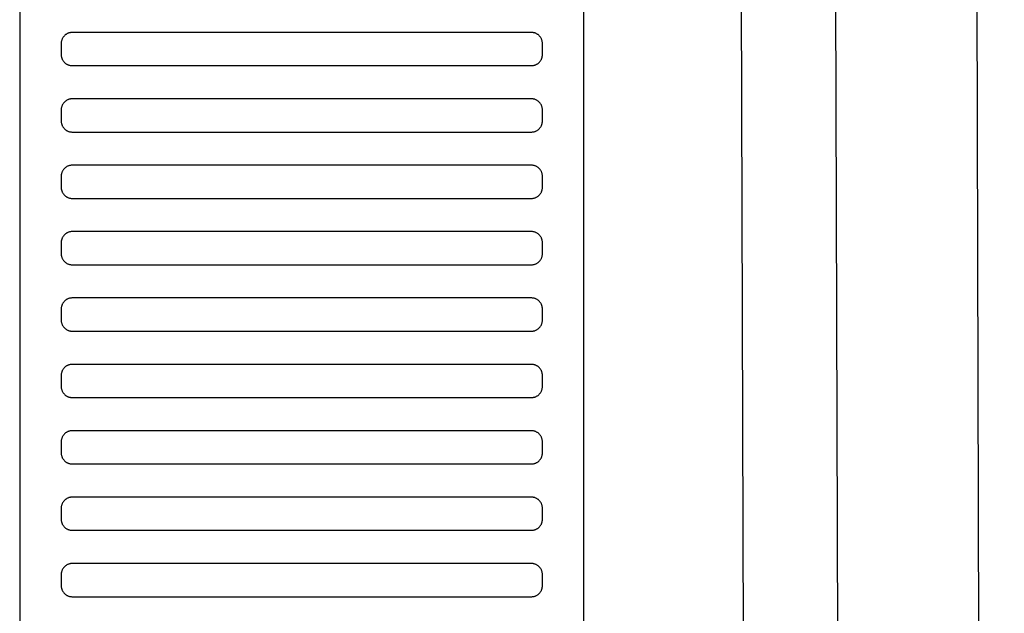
# Model space of a CAD drawing. Header units: millimetres. Extents: x -32221 to 212500, y 31663 to 93766.
# Tile 181 of 256: x 26523 to 26701, y 61070 to 61177. Entities that reach past the tile are written whole.
import ezdxf

# ---------------------------------------------------------------- set-up
doc = ezdxf.new("R2010")
doc.units = ezdxf.units.MM
doc.layers.add('Sciany', color=250, linetype='Continuous')
doc.layers.add('Wyposazenie', color=250, linetype='Continuous')

msp = doc.modelspace()

# ---------------------------------------------------------------- linework, layer by layer
at = {"layer": 'Sciany'}
for p, q in [((26694.177, 61744.608), (26700.816, 59488.444)), ((26668.593, 61719.077), (26675.609, 59491.685)), ((26651.608, 61702.056), (26658.56, 59494.939))]:
    msp.add_line(p, q, dxfattribs=at)
at = {"layer": 'Wyposazenie'}
for points in [[(26624.827, 59922.631), (26624.827, 61437.591), (26522.827, 61437.591), (26522.827, 59922.631)], [(26615.327, 61168.591), (26615.43, 61168.593), (26615.531, 61168.601), (26615.631, 61168.614), (26615.73, 61168.632), (26615.827, 61168.654), (26615.921, 61168.681), (26616.014, 61168.712), (26616.105, 61168.748), (26616.194, 61168.788), (26616.28, 61168.832), (26616.364, 61168.881), (26616.445, 61168.933), (26616.523, 61168.988), (26616.599, 61169.048), (26616.671, 61169.111), (26616.741, 61169.177), (26616.807, 61169.246), (26616.87, 61169.319), (26616.929, 61169.395), (26616.985, 61169.473), (26617.037, 61169.554), (26617.085, 61169.638), (26617.13, 61169.724), (26617.17, 61169.813), (26617.206, 61169.904), (26617.237, 61169.996), (26617.264, 61170.091), (26617.286, 61170.188), (26617.304, 61170.287), (26617.317, 61170.387), (26617.324, 61170.488), (26617.327, 61170.591), (26617.327, 61172.591), (26617.324, 61172.694), (26617.317, 61172.795), (26617.304, 61172.895), (26617.286, 61172.994), (26617.264, 61173.09), (26617.237, 61173.185), (26617.206, 61173.278), (26617.17, 61173.369), (26617.13, 61173.457), (26617.085, 61173.544), (26617.037, 61173.627), (26616.985, 61173.709), (26616.929, 61173.787), (26616.87, 61173.863), (26616.807, 61173.935), (26616.741, 61174.005), (26616.671, 61174.071), (26616.599, 61174.134), (26616.523, 61174.193), (26616.445, 61174.249), (26616.364, 61174.301), (26616.28, 61174.349), (26616.194, 61174.393), (26616.105, 61174.434), (26616.014, 61174.469), (26615.921, 61174.501), (26615.827, 61174.528), (26615.73, 61174.55), (26615.631, 61174.568), (26615.531, 61174.581), (26615.43, 61174.588), (26615.327, 61174.591), (26532.327, 61174.591), (26532.224, 61174.588), (26532.123, 61174.581), (26532.023, 61174.568), (26531.924, 61174.55), (26531.828, 61174.528), (26531.733, 61174.501), (26531.64, 61174.469), (26531.549, 61174.434), (26531.46, 61174.393), (26531.374, 61174.349), (26531.29, 61174.301), (26531.209, 61174.249), (26531.131, 61174.193), (26531.055, 61174.134), (26530.983, 61174.071), (26530.913, 61174.005), (26530.847, 61173.935), (26530.784, 61173.863), (26530.725, 61173.787), (26530.669, 61173.709), (26530.617, 61173.627), (26530.569, 61173.544), (26530.524, 61173.458), (26530.484, 61173.369), (26530.448, 61173.278), (26530.417, 61173.185), (26530.39, 61173.09), (26530.368, 61172.994), (26530.35, 61172.895), (26530.337, 61172.795), (26530.33, 61172.694), (26530.327, 61172.591), (26530.327, 61170.591), (26530.33, 61170.488), (26530.337, 61170.387), (26530.35, 61170.287), (26530.368, 61170.188), (26530.39, 61170.091), (26530.417, 61169.996), (26530.448, 61169.904), (26530.484, 61169.813), (26530.524, 61169.724), (26530.569, 61169.638), (26530.617, 61169.554), (26530.669, 61169.473), (26530.725, 61169.395), (26530.784, 61169.319), (26530.847, 61169.246), (26530.913, 61169.177), (26530.983, 61169.111), (26531.055, 61169.048), (26531.131, 61168.988), (26531.209, 61168.933), (26531.29, 61168.881), (26531.374, 61168.832), (26531.46, 61168.788), (26531.549, 61168.748), (26531.64, 61168.712), (26531.733, 61168.681), (26531.828, 61168.654), (26531.924, 61168.632), (26532.023, 61168.614), (26532.123, 61168.601), (26532.224, 61168.593), (26532.327, 61168.591)], [(26615.327, 61156.591), (26615.43, 61156.593), (26615.531, 61156.601), (26615.631, 61156.614), (26615.73, 61156.632), (26615.827, 61156.654), (26615.921, 61156.681), (26616.014, 61156.712), (26616.105, 61156.748), (26616.194, 61156.788), (26616.28, 61156.832), (26616.364, 61156.881), (26616.445, 61156.933), (26616.523, 61156.989), (26616.599, 61157.048), (26616.671, 61157.111), (26616.741, 61157.177), (26616.807, 61157.246), (26616.87, 61157.319), (26616.929, 61157.395), (26616.985, 61157.473), (26617.037, 61157.554), (26617.085, 61157.638), (26617.13, 61157.724), (26617.17, 61157.813), (26617.206, 61157.904), (26617.237, 61157.996), (26617.264, 61158.091), (26617.286, 61158.188), (26617.304, 61158.287), (26617.317, 61158.387), (26617.324, 61158.488), (26617.327, 61158.591), (26617.327, 61160.591), (26617.324, 61160.694), (26617.317, 61160.795), (26617.304, 61160.895), (26617.286, 61160.994), (26617.264, 61161.09), (26617.237, 61161.185), (26617.206, 61161.278), (26617.17, 61161.369), (26617.13, 61161.457), (26617.085, 61161.544), (26617.037, 61161.627), (26616.985, 61161.709), (26616.929, 61161.787), (26616.87, 61161.863), (26616.807, 61161.935), (26616.741, 61162.005), (26616.671, 61162.071), (26616.599, 61162.134), (26616.523, 61162.193), (26616.445, 61162.249), (26616.364, 61162.301), (26616.28, 61162.349), (26616.194, 61162.393), (26616.105, 61162.434), (26616.014, 61162.469), (26615.921, 61162.501), (26615.827, 61162.528), (26615.73, 61162.55), (26615.631, 61162.568), (26615.531, 61162.581), (26615.43, 61162.588), (26615.327, 61162.591), (26532.327, 61162.591), (26532.224, 61162.588), (26532.123, 61162.581), (26532.023, 61162.568), (26531.924, 61162.55), (26531.828, 61162.528), (26531.733, 61162.501), (26531.64, 61162.469), (26531.549, 61162.434), (26531.46, 61162.393), (26531.374, 61162.349), (26531.29, 61162.301), (26531.209, 61162.249), (26531.131, 61162.193), (26531.055, 61162.134), (26530.983, 61162.071), (26530.913, 61162.005), (26530.847, 61161.935), (26530.784, 61161.863), (26530.725, 61161.787), (26530.669, 61161.709), (26530.617, 61161.627), (26530.569, 61161.544), (26530.524, 61161.457), (26530.484, 61161.369), (26530.448, 61161.278), (26530.417, 61161.185), (26530.39, 61161.09), (26530.368, 61160.994), (26530.35, 61160.895), (26530.337, 61160.795), (26530.33, 61160.694), (26530.327, 61160.591), (26530.327, 61158.591), (26530.33, 61158.488), (26530.337, 61158.387), (26530.35, 61158.287), (26530.368, 61158.188), (26530.39, 61158.091), (26530.417, 61157.996), (26530.448, 61157.904), (26530.484, 61157.813), (26530.524, 61157.724), (26530.569, 61157.638), (26530.617, 61157.554), (26530.669, 61157.473), (26530.725, 61157.395), (26530.784, 61157.319), (26530.847, 61157.246), (26530.913, 61157.177), (26530.983, 61157.111), (26531.055, 61157.048), (26531.131, 61156.988), (26531.209, 61156.933), (26531.29, 61156.881), (26531.374, 61156.832), (26531.46, 61156.788), (26531.549, 61156.748), (26531.64, 61156.712), (26531.733, 61156.681), (26531.828, 61156.654), (26531.924, 61156.632), (26532.023, 61156.614), (26532.123, 61156.601), (26532.224, 61156.593), (26532.327, 61156.591)], [(26615.327, 61144.591), (26615.43, 61144.593), (26615.531, 61144.601), (26615.631, 61144.614), (26615.73, 61144.632), (26615.827, 61144.654), (26615.921, 61144.681), (26616.014, 61144.712), (26616.105, 61144.748), (26616.194, 61144.788), (26616.28, 61144.832), (26616.364, 61144.881), (26616.445, 61144.933), (26616.523, 61144.988), (26616.599, 61145.048), (26616.671, 61145.111), (26616.741, 61145.177), (26616.807, 61145.246), (26616.87, 61145.319), (26616.929, 61145.395), (26616.985, 61145.473), (26617.037, 61145.554), (26617.085, 61145.638), (26617.13, 61145.724), (26617.17, 61145.813), (26617.206, 61145.904), (26617.237, 61145.996), (26617.264, 61146.091), (26617.286, 61146.188), (26617.304, 61146.287), (26617.317, 61146.387), (26617.324, 61146.488), (26617.327, 61146.591), (26617.327, 61148.591), (26617.324, 61148.694), (26617.317, 61148.795), (26617.304, 61148.895), (26617.286, 61148.994), (26617.264, 61149.09), (26617.237, 61149.185), (26617.206, 61149.278), (26617.17, 61149.369), (26617.13, 61149.457), (26617.085, 61149.544), (26617.037, 61149.627), (26616.985, 61149.709), (26616.929, 61149.787), (26616.87, 61149.863), (26616.807, 61149.935), (26616.741, 61150.005), (26616.671, 61150.071), (26616.599, 61150.134), (26616.523, 61150.193), (26616.445, 61150.249), (26616.364, 61150.301), (26616.28, 61150.349), (26616.194, 61150.393), (26616.105, 61150.434), (26616.014, 61150.469), (26615.921, 61150.501), (26615.827, 61150.528), (26615.73, 61150.55), (26615.631, 61150.568), (26615.531, 61150.581), (26615.43, 61150.588), (26615.327, 61150.591), (26532.327, 61150.591), (26532.224, 61150.588), (26532.123, 61150.581), (26532.023, 61150.568), (26531.924, 61150.55), (26531.828, 61150.528), (26531.733, 61150.501), (26531.64, 61150.469), (26531.549, 61150.434), (26531.46, 61150.393), (26531.374, 61150.349), (26531.29, 61150.301), (26531.209, 61150.249), (26531.131, 61150.193), (26531.055, 61150.134), (26530.983, 61150.071), (26530.913, 61150.005), (26530.847, 61149.935), (26530.784, 61149.863), (26530.725, 61149.787), (26530.669, 61149.709), (26530.617, 61149.627), (26530.569, 61149.544), (26530.524, 61149.457), (26530.484, 61149.369), (26530.448, 61149.278), (26530.417, 61149.185), (26530.39, 61149.09), (26530.368, 61148.994), (26530.35, 61148.895), (26530.337, 61148.795), (26530.33, 61148.694), (26530.327, 61148.591), (26530.327, 61146.591), (26530.33, 61146.488), (26530.337, 61146.387), (26530.35, 61146.287), (26530.368, 61146.188), (26530.39, 61146.091), (26530.417, 61145.996), (26530.448, 61145.904), (26530.484, 61145.813), (26530.524, 61145.724), (26530.569, 61145.638), (26530.617, 61145.554), (26530.669, 61145.473), (26530.725, 61145.395), (26530.784, 61145.319), (26530.847, 61145.246), (26530.913, 61145.177), (26530.983, 61145.111), (26531.055, 61145.048), (26531.131, 61144.988), (26531.209, 61144.933), (26531.29, 61144.881), (26531.374, 61144.832), (26531.46, 61144.788), (26531.549, 61144.748), (26531.64, 61144.712), (26531.733, 61144.681), (26531.828, 61144.654), (26531.924, 61144.632), (26532.023, 61144.614), (26532.123, 61144.601), (26532.224, 61144.593), (26532.327, 61144.591)], [(26615.327, 61132.591), (26615.43, 61132.593), (26615.531, 61132.601), (26615.631, 61132.614), (26615.73, 61132.632), (26615.827, 61132.654), (26615.921, 61132.681), (26616.014, 61132.712), (26616.105, 61132.748), (26616.194, 61132.788), (26616.28, 61132.832), (26616.364, 61132.881), (26616.445, 61132.933), (26616.523, 61132.988), (26616.599, 61133.048), (26616.671, 61133.111), (26616.741, 61133.177), (26616.807, 61133.246), (26616.87, 61133.319), (26616.929, 61133.395), (26616.985, 61133.473), (26617.037, 61133.554), (26617.085, 61133.638), (26617.13, 61133.724), (26617.17, 61133.813), (26617.206, 61133.904), (26617.237, 61133.996), (26617.264, 61134.091), (26617.286, 61134.188), (26617.304, 61134.287), (26617.317, 61134.387), (26617.324, 61134.488), (26617.327, 61134.591), (26617.327, 61136.591), (26617.324, 61136.694), (26617.317, 61136.795), (26617.304, 61136.895), (26617.286, 61136.994), (26617.264, 61137.09), (26617.237, 61137.185), (26617.206, 61137.278), (26617.17, 61137.369), (26617.13, 61137.457), (26617.085, 61137.544), (26617.037, 61137.627), (26616.985, 61137.709), (26616.929, 61137.787), (26616.87, 61137.863), (26616.807, 61137.935), (26616.741, 61138.005), (26616.671, 61138.071), (26616.599, 61138.134), (26616.523, 61138.193), (26616.445, 61138.249), (26616.364, 61138.301), (26616.28, 61138.349), (26616.194, 61138.393), (26616.105, 61138.434), (26616.014, 61138.469), (26615.921, 61138.501), (26615.827, 61138.528), (26615.73, 61138.55), (26615.631, 61138.568), (26615.531, 61138.581), (26615.43, 61138.588), (26615.327, 61138.591), (26532.327, 61138.591), (26532.224, 61138.588), (26532.123, 61138.581), (26532.023, 61138.568), (26531.924, 61138.55), (26531.828, 61138.528), (26531.733, 61138.501), (26531.64, 61138.469), (26531.549, 61138.434), (26531.46, 61138.393), (26531.374, 61138.349), (26531.29, 61138.301), (26531.209, 61138.249), (26531.131, 61138.193), (26531.055, 61138.134), (26530.983, 61138.071), (26530.913, 61138.005), (26530.847, 61137.935), (26530.784, 61137.863), (26530.725, 61137.787), (26530.669, 61137.709), (26530.617, 61137.627), (26530.569, 61137.544), (26530.524, 61137.457), (26530.484, 61137.369), (26530.448, 61137.278), (26530.417, 61137.185), (26530.39, 61137.09), (26530.368, 61136.994), (26530.35, 61136.895), (26530.337, 61136.795), (26530.33, 61136.694), (26530.327, 61136.591), (26530.327, 61134.591), (26530.33, 61134.488), (26530.337, 61134.387), (26530.35, 61134.287), (26530.368, 61134.188), (26530.39, 61134.091), (26530.417, 61133.996), (26530.448, 61133.904), (26530.484, 61133.813), (26530.524, 61133.724), (26530.569, 61133.638), (26530.617, 61133.554), (26530.669, 61133.473), (26530.725, 61133.395), (26530.784, 61133.319), (26530.847, 61133.246), (26530.913, 61133.177), (26530.983, 61133.111), (26531.055, 61133.048), (26531.131, 61132.988), (26531.209, 61132.933), (26531.29, 61132.881), (26531.374, 61132.832), (26531.46, 61132.788), (26531.549, 61132.748), (26531.64, 61132.712), (26531.733, 61132.681), (26531.828, 61132.654), (26531.924, 61132.632), (26532.023, 61132.614), (26532.123, 61132.601), (26532.224, 61132.593), (26532.327, 61132.591)], [(26615.327, 61120.591), (26615.43, 61120.593), (26615.531, 61120.601), (26615.631, 61120.614), (26615.73, 61120.632), (26615.827, 61120.654), (26615.921, 61120.681), (26616.014, 61120.712), (26616.105, 61120.748), (26616.194, 61120.788), (26616.28, 61120.832), (26616.364, 61120.881), (26616.445, 61120.933), (26616.523, 61120.988), (26616.599, 61121.048), (26616.671, 61121.111), (26616.741, 61121.177), (26616.807, 61121.246), (26616.87, 61121.319), (26616.929, 61121.395), (26616.985, 61121.473), (26617.037, 61121.554), (26617.085, 61121.638), (26617.13, 61121.724), (26617.17, 61121.813), (26617.206, 61121.904), (26617.237, 61121.996), (26617.264, 61122.091), (26617.286, 61122.188), (26617.304, 61122.287), (26617.317, 61122.387), (26617.324, 61122.488), (26617.327, 61122.591), (26617.327, 61124.591), (26617.324, 61124.694), (26617.317, 61124.795), (26617.304, 61124.895), (26617.286, 61124.994), (26617.264, 61125.09), (26617.237, 61125.185), (26617.206, 61125.278), (26617.17, 61125.369), (26617.13, 61125.457), (26617.085, 61125.544), (26617.037, 61125.627), (26616.985, 61125.709), (26616.929, 61125.787), (26616.87, 61125.863), (26616.807, 61125.935), (26616.741, 61126.005), (26616.671, 61126.071), (26616.599, 61126.134), (26616.523, 61126.193), (26616.445, 61126.249), (26616.364, 61126.301), (26616.28, 61126.349), (26616.194, 61126.393), (26616.105, 61126.434), (26616.014, 61126.469), (26615.921, 61126.501), (26615.827, 61126.528), (26615.73, 61126.55), (26615.631, 61126.568), (26615.531, 61126.581), (26615.43, 61126.588), (26615.327, 61126.591), (26532.327, 61126.591), (26532.224, 61126.588), (26532.123, 61126.581), (26532.023, 61126.568), (26531.924, 61126.55), (26531.828, 61126.528), (26531.733, 61126.501), (26531.64, 61126.469), (26531.549, 61126.434), (26531.46, 61126.393), (26531.374, 61126.349), (26531.29, 61126.301), (26531.209, 61126.249), (26531.131, 61126.193), (26531.055, 61126.134), (26530.983, 61126.071), (26530.913, 61126.005), (26530.847, 61125.935), (26530.784, 61125.863), (26530.725, 61125.787), (26530.669, 61125.709), (26530.617, 61125.627), (26530.569, 61125.544), (26530.524, 61125.457), (26530.484, 61125.369), (26530.448, 61125.278), (26530.417, 61125.185), (26530.39, 61125.09), (26530.368, 61124.994), (26530.35, 61124.895), (26530.337, 61124.795), (26530.33, 61124.694), (26530.327, 61124.591), (26530.327, 61122.591), (26530.33, 61122.488), (26530.337, 61122.387), (26530.35, 61122.287), (26530.368, 61122.188), (26530.39, 61122.091), (26530.417, 61121.996), (26530.448, 61121.904), (26530.484, 61121.813), (26530.524, 61121.724), (26530.569, 61121.638), (26530.617, 61121.554), (26530.669, 61121.473), (26530.725, 61121.395), (26530.784, 61121.319), (26530.847, 61121.246), (26530.913, 61121.177), (26530.983, 61121.111), (26531.055, 61121.048), (26531.131, 61120.988), (26531.209, 61120.933), (26531.29, 61120.881), (26531.374, 61120.832), (26531.46, 61120.788), (26531.549, 61120.748), (26531.64, 61120.712), (26531.733, 61120.681), (26531.828, 61120.654), (26531.924, 61120.632), (26532.023, 61120.614), (26532.123, 61120.601), (26532.224, 61120.593), (26532.327, 61120.591)], [(26615.327, 61108.591), (26615.43, 61108.593), (26615.531, 61108.601), (26615.631, 61108.614), (26615.73, 61108.632), (26615.827, 61108.654), (26615.921, 61108.681), (26616.014, 61108.712), (26616.105, 61108.748), (26616.194, 61108.788), (26616.28, 61108.832), (26616.364, 61108.881), (26616.445, 61108.933), (26616.523, 61108.988), (26616.599, 61109.048), (26616.671, 61109.111), (26616.741, 61109.177), (26616.807, 61109.246), (26616.87, 61109.319), (26616.929, 61109.395), (26616.985, 61109.473), (26617.037, 61109.554), (26617.085, 61109.638), (26617.13, 61109.724), (26617.17, 61109.813), (26617.206, 61109.904), (26617.237, 61109.996), (26617.264, 61110.091), (26617.286, 61110.188), (26617.304, 61110.287), (26617.317, 61110.387), (26617.324, 61110.488), (26617.327, 61110.591), (26617.327, 61112.591), (26617.324, 61112.694), (26617.317, 61112.795), (26617.304, 61112.895), (26617.286, 61112.994), (26617.264, 61113.09), (26617.237, 61113.185), (26617.206, 61113.278), (26617.17, 61113.369), (26617.13, 61113.457), (26617.085, 61113.544), (26617.037, 61113.627), (26616.985, 61113.709), (26616.929, 61113.787), (26616.87, 61113.863), (26616.807, 61113.935), (26616.741, 61114.005), (26616.671, 61114.071), (26616.599, 61114.134), (26616.523, 61114.193), (26616.445, 61114.249), (26616.364, 61114.301), (26616.28, 61114.349), (26616.194, 61114.393), (26616.105, 61114.434), (26616.014, 61114.469), (26615.921, 61114.501), (26615.827, 61114.528), (26615.73, 61114.55), (26615.631, 61114.568), (26615.531, 61114.581), (26615.43, 61114.588), (26615.327, 61114.591), (26532.327, 61114.591), (26532.224, 61114.588), (26532.123, 61114.581), (26532.023, 61114.568), (26531.924, 61114.55), (26531.828, 61114.528), (26531.733, 61114.501), (26531.64, 61114.469), (26531.549, 61114.434), (26531.46, 61114.393), (26531.374, 61114.349), (26531.29, 61114.301), (26531.209, 61114.249), (26531.131, 61114.193), (26531.055, 61114.134), (26530.983, 61114.071), (26530.913, 61114.005), (26530.847, 61113.935), (26530.784, 61113.863), (26530.725, 61113.787), (26530.669, 61113.709), (26530.617, 61113.627), (26530.569, 61113.544), (26530.524, 61113.457), (26530.484, 61113.369), (26530.448, 61113.278), (26530.417, 61113.185), (26530.39, 61113.09), (26530.368, 61112.994), (26530.35, 61112.895), (26530.337, 61112.795), (26530.33, 61112.694), (26530.327, 61112.591), (26530.327, 61110.591), (26530.33, 61110.488), (26530.337, 61110.387), (26530.35, 61110.287), (26530.368, 61110.188), (26530.39, 61110.091), (26530.417, 61109.996), (26530.448, 61109.904), (26530.484, 61109.813), (26530.524, 61109.724), (26530.569, 61109.638), (26530.617, 61109.554), (26530.669, 61109.473), (26530.725, 61109.395), (26530.784, 61109.319), (26530.847, 61109.246), (26530.913, 61109.177), (26530.983, 61109.111), (26531.055, 61109.048), (26531.131, 61108.988), (26531.209, 61108.933), (26531.29, 61108.881), (26531.374, 61108.832), (26531.46, 61108.788), (26531.549, 61108.748), (26531.64, 61108.712), (26531.733, 61108.681), (26531.828, 61108.654), (26531.924, 61108.632), (26532.023, 61108.614), (26532.123, 61108.601), (26532.224, 61108.593), (26532.327, 61108.591)], [(26615.327, 61096.591), (26615.43, 61096.593), (26615.531, 61096.601), (26615.631, 61096.614), (26615.73, 61096.632), (26615.827, 61096.654), (26615.921, 61096.681), (26616.014, 61096.712), (26616.105, 61096.748), (26616.194, 61096.788), (26616.28, 61096.832), (26616.364, 61096.881), (26616.445, 61096.933), (26616.523, 61096.988), (26616.599, 61097.048), (26616.671, 61097.111), (26616.741, 61097.177), (26616.807, 61097.246), (26616.87, 61097.319), (26616.929, 61097.395), (26616.985, 61097.473), (26617.037, 61097.554), (26617.085, 61097.638), (26617.13, 61097.724), (26617.17, 61097.813), (26617.206, 61097.904), (26617.237, 61097.996), (26617.264, 61098.091), (26617.286, 61098.188), (26617.304, 61098.287), (26617.317, 61098.387), (26617.324, 61098.488), (26617.327, 61098.591), (26617.327, 61100.591), (26617.324, 61100.694), (26617.317, 61100.795), (26617.304, 61100.895), (26617.286, 61100.994), (26617.264, 61101.09), (26617.237, 61101.185), (26617.206, 61101.278), (26617.17, 61101.369), (26617.13, 61101.457), (26617.085, 61101.544), (26617.037, 61101.627), (26616.985, 61101.709), (26616.929, 61101.787), (26616.87, 61101.863), (26616.807, 61101.935), (26616.741, 61102.005), (26616.671, 61102.071), (26616.599, 61102.134), (26616.523, 61102.193), (26616.445, 61102.249), (26616.364, 61102.301), (26616.28, 61102.349), (26616.194, 61102.393), (26616.105, 61102.434), (26616.014, 61102.469), (26615.921, 61102.501), (26615.827, 61102.528), (26615.73, 61102.55), (26615.631, 61102.568), (26615.531, 61102.581), (26615.43, 61102.588), (26615.327, 61102.591), (26532.327, 61102.591), (26532.224, 61102.588), (26532.123, 61102.581), (26532.023, 61102.568), (26531.924, 61102.55), (26531.828, 61102.528), (26531.733, 61102.501), (26531.64, 61102.469), (26531.549, 61102.434), (26531.46, 61102.393), (26531.374, 61102.349), (26531.29, 61102.301), (26531.209, 61102.249), (26531.131, 61102.193), (26531.055, 61102.134), (26530.983, 61102.071), (26530.913, 61102.005), (26530.847, 61101.935), (26530.784, 61101.863), (26530.725, 61101.787), (26530.669, 61101.709), (26530.617, 61101.627), (26530.569, 61101.544), (26530.524, 61101.457), (26530.484, 61101.369), (26530.448, 61101.278), (26530.417, 61101.185), (26530.39, 61101.09), (26530.368, 61100.994), (26530.35, 61100.895), (26530.337, 61100.795), (26530.33, 61100.694), (26530.327, 61100.591), (26530.327, 61098.591), (26530.33, 61098.488), (26530.337, 61098.387), (26530.35, 61098.287), (26530.368, 61098.188), (26530.39, 61098.091), (26530.417, 61097.996), (26530.448, 61097.904), (26530.484, 61097.813), (26530.524, 61097.724), (26530.569, 61097.638), (26530.617, 61097.554), (26530.669, 61097.473), (26530.725, 61097.395), (26530.784, 61097.319), (26530.847, 61097.246), (26530.913, 61097.177), (26530.983, 61097.111), (26531.055, 61097.048), (26531.131, 61096.988), (26531.209, 61096.933), (26531.29, 61096.881), (26531.374, 61096.832), (26531.46, 61096.788), (26531.549, 61096.748), (26531.64, 61096.712), (26531.733, 61096.681), (26531.828, 61096.654), (26531.924, 61096.632), (26532.023, 61096.614), (26532.123, 61096.601), (26532.224, 61096.593), (26532.327, 61096.591)], [(26615.327, 61084.591), (26615.43, 61084.593), (26615.531, 61084.601), (26615.631, 61084.614), (26615.73, 61084.632), (26615.827, 61084.654), (26615.921, 61084.681), (26616.014, 61084.712), (26616.105, 61084.748), (26616.194, 61084.788), (26616.28, 61084.832), (26616.364, 61084.881), (26616.445, 61084.933), (26616.523, 61084.988), (26616.599, 61085.048), (26616.671, 61085.111), (26616.741, 61085.177), (26616.807, 61085.246), (26616.87, 61085.319), (26616.929, 61085.395), (26616.985, 61085.473), (26617.037, 61085.554), (26617.085, 61085.638), (26617.13, 61085.724), (26617.17, 61085.813), (26617.206, 61085.904), (26617.237, 61085.996), (26617.264, 61086.091), (26617.286, 61086.188), (26617.304, 61086.287), (26617.317, 61086.387), (26617.324, 61086.488), (26617.327, 61086.591), (26617.327, 61088.591), (26617.324, 61088.694), (26617.317, 61088.795), (26617.304, 61088.895), (26617.286, 61088.994), (26617.264, 61089.09), (26617.237, 61089.185), (26617.206, 61089.278), (26617.17, 61089.369), (26617.13, 61089.457), (26617.085, 61089.544), (26617.037, 61089.627), (26616.985, 61089.709), (26616.929, 61089.787), (26616.87, 61089.863), (26616.807, 61089.935), (26616.741, 61090.005), (26616.671, 61090.071), (26616.599, 61090.134), (26616.523, 61090.193), (26616.445, 61090.249), (26616.364, 61090.301), (26616.28, 61090.349), (26616.194, 61090.393), (26616.105, 61090.434), (26616.014, 61090.469), (26615.921, 61090.501), (26615.827, 61090.528), (26615.73, 61090.55), (26615.631, 61090.568), (26615.531, 61090.581), (26615.43, 61090.588), (26615.327, 61090.591), (26532.327, 61090.591), (26532.224, 61090.588), (26532.123, 61090.581), (26532.023, 61090.568), (26531.924, 61090.55), (26531.828, 61090.528), (26531.733, 61090.501), (26531.64, 61090.469), (26531.549, 61090.434), (26531.46, 61090.393), (26531.374, 61090.349), (26531.29, 61090.301), (26531.209, 61090.249), (26531.131, 61090.193), (26531.055, 61090.134), (26530.983, 61090.071), (26530.913, 61090.005), (26530.847, 61089.935), (26530.784, 61089.863), (26530.725, 61089.787), (26530.669, 61089.709), (26530.617, 61089.627), (26530.569, 61089.544), (26530.524, 61089.457), (26530.484, 61089.369), (26530.448, 61089.278), (26530.417, 61089.185), (26530.39, 61089.09), (26530.368, 61088.994), (26530.35, 61088.895), (26530.337, 61088.795), (26530.33, 61088.694), (26530.327, 61088.591), (26530.327, 61086.591), (26530.33, 61086.488), (26530.337, 61086.387), (26530.35, 61086.287), (26530.368, 61086.188), (26530.39, 61086.091), (26530.417, 61085.996), (26530.448, 61085.904), (26530.484, 61085.813), (26530.524, 61085.724), (26530.569, 61085.638), (26530.617, 61085.554), (26530.669, 61085.473), (26530.725, 61085.395), (26530.784, 61085.319), (26530.847, 61085.246), (26530.913, 61085.177), (26530.983, 61085.111), (26531.055, 61085.048), (26531.131, 61084.988), (26531.209, 61084.933), (26531.29, 61084.881), (26531.374, 61084.832), (26531.46, 61084.788), (26531.549, 61084.748), (26531.64, 61084.712), (26531.733, 61084.681), (26531.828, 61084.654), (26531.924, 61084.632), (26532.023, 61084.614), (26532.123, 61084.601), (26532.224, 61084.593), (26532.327, 61084.591)], [(26615.327, 61072.591), (26615.43, 61072.593), (26615.531, 61072.601), (26615.631, 61072.614), (26615.73, 61072.632), (26615.827, 61072.654), (26615.921, 61072.681), (26616.014, 61072.712), (26616.105, 61072.748), (26616.194, 61072.788), (26616.28, 61072.832), (26616.364, 61072.881), (26616.445, 61072.933), (26616.523, 61072.988), (26616.599, 61073.048), (26616.671, 61073.111), (26616.741, 61073.177), (26616.807, 61073.246), (26616.87, 61073.319), (26616.929, 61073.395), (26616.985, 61073.473), (26617.037, 61073.554), (26617.085, 61073.638), (26617.13, 61073.724), (26617.17, 61073.813), (26617.206, 61073.904), (26617.237, 61073.996), (26617.264, 61074.091), (26617.286, 61074.188), (26617.304, 61074.287), (26617.317, 61074.387), (26617.324, 61074.488), (26617.327, 61074.591), (26617.327, 61076.591), (26617.324, 61076.694), (26617.317, 61076.795), (26617.304, 61076.895), (26617.286, 61076.994), (26617.264, 61077.09), (26617.237, 61077.185), (26617.206, 61077.278), (26617.17, 61077.369), (26617.13, 61077.457), (26617.085, 61077.544), (26617.037, 61077.627), (26616.985, 61077.709), (26616.929, 61077.787), (26616.87, 61077.863), (26616.807, 61077.935), (26616.741, 61078.005), (26616.671, 61078.071), (26616.599, 61078.134), (26616.523, 61078.193), (26616.445, 61078.249), (26616.364, 61078.301), (26616.28, 61078.349), (26616.194, 61078.393), (26616.105, 61078.434), (26616.014, 61078.469), (26615.921, 61078.501), (26615.827, 61078.528), (26615.73, 61078.55), (26615.631, 61078.568), (26615.531, 61078.581), (26615.43, 61078.588), (26615.327, 61078.591), (26532.327, 61078.591), (26532.224, 61078.588), (26532.123, 61078.581), (26532.023, 61078.568), (26531.924, 61078.55), (26531.828, 61078.528), (26531.733, 61078.501), (26531.64, 61078.469), (26531.549, 61078.434), (26531.46, 61078.393), (26531.374, 61078.349), (26531.29, 61078.301), (26531.209, 61078.249), (26531.131, 61078.193), (26531.055, 61078.134), (26530.983, 61078.071), (26530.913, 61078.005), (26530.847, 61077.935), (26530.784, 61077.863), (26530.725, 61077.787), (26530.669, 61077.709), (26530.617, 61077.627), (26530.569, 61077.544), (26530.524, 61077.457), (26530.484, 61077.369), (26530.448, 61077.278), (26530.417, 61077.185), (26530.39, 61077.09), (26530.368, 61076.994), (26530.35, 61076.895), (26530.337, 61076.795), (26530.33, 61076.694), (26530.327, 61076.591), (26530.327, 61074.591), (26530.33, 61074.488), (26530.337, 61074.387), (26530.35, 61074.287), (26530.368, 61074.188), (26530.39, 61074.091), (26530.417, 61073.996), (26530.448, 61073.904), (26530.484, 61073.813), (26530.524, 61073.724), (26530.569, 61073.638), (26530.617, 61073.554), (26530.669, 61073.473), (26530.725, 61073.395), (26530.784, 61073.319), (26530.847, 61073.246), (26530.913, 61073.177), (26530.983, 61073.111), (26531.055, 61073.048), (26531.131, 61072.988), (26531.209, 61072.933), (26531.29, 61072.881), (26531.374, 61072.832), (26531.46, 61072.788), (26531.549, 61072.748), (26531.64, 61072.712), (26531.733, 61072.681), (26531.828, 61072.654), (26531.924, 61072.632), (26532.023, 61072.614), (26532.123, 61072.601), (26532.224, 61072.593), (26532.327, 61072.591)]]:
    msp.add_lwpolyline(points, close=True, dxfattribs=at)

doc.saveas('drawing.dxf')
